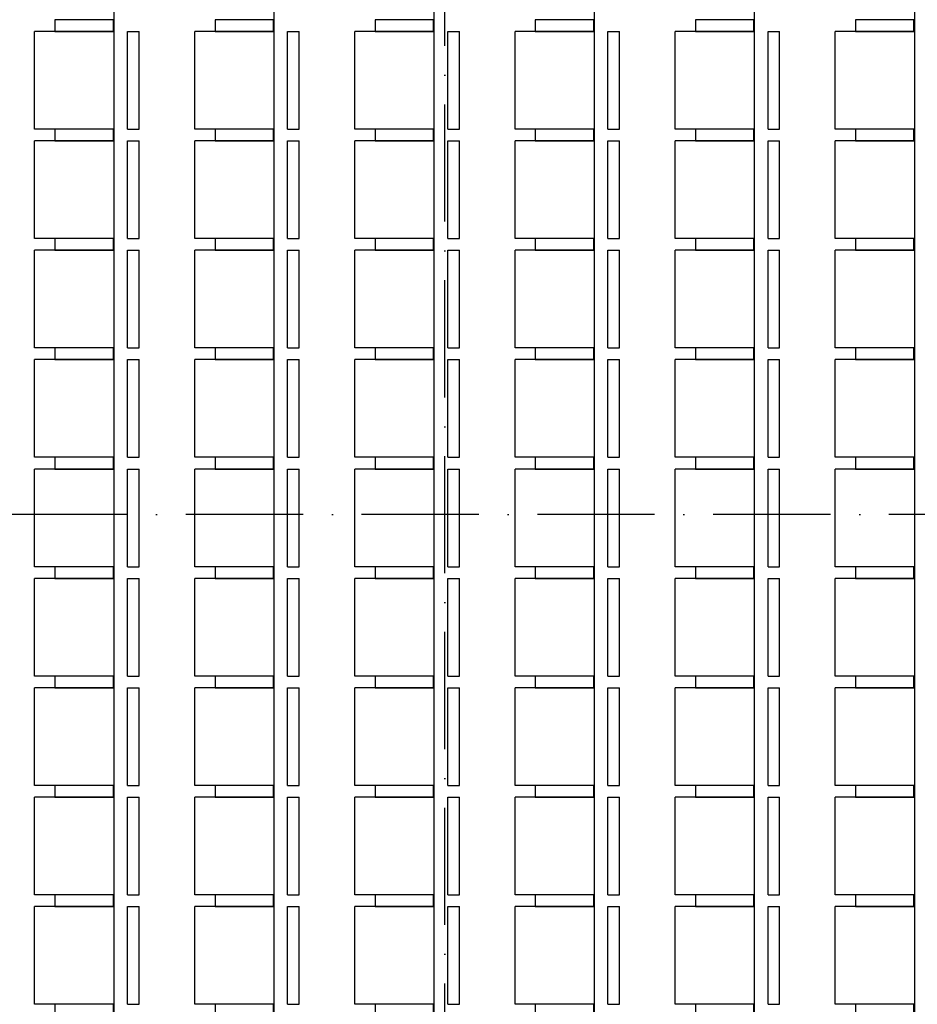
# Model space of a CAD drawing. Header units: millimetres. Extents: x 84333 to 240712, y -2244 to 84291.
# Tile 46 of 74: x 163841 to 168438, y 55271 to 60311. Entities that reach past the tile are written whole.
import ezdxf
from ezdxf.enums import TextEntityAlignment as Align

# ---------------------------------------------------------------- set-up
doc = ezdxf.new("R2010")
doc.units = ezdxf.units.MM
doc.header["$LTSCALE"] = 100
doc.linetypes.add('DASHDOT', pattern=[9, 6, -1.5, 0, -1.5])
for name, color, linetype in [('AFDELING', 4, 'CONTINUOUS'), ('AL$7----_STRAMIEN', 1, 'DASHDOT'), ('AL32----_BINNENKOZ', 7, 'CONTINUOUS'), ('EL6441--_DATACOM', 3, 'CONTINUOUS')]:
    doc.layers.add(name, color=color, linetype=linetype)
doc.styles.add('TECHNIC', font='technic_.ttf')

# ---------------------------------------------------------------- blocks, each defined once
blk = doc.blocks.new('A$C13e6995e')
at = {"layer": 'AL$7----_STRAMIEN', "color": 1}
blk.add_line((90860.3, 60023.5), (54905.6, 60023.5), dxfattribs=at)
blk.add_lwpolyline([(81684.9, 40820), (81684.9, 79257.4)], dxfattribs=at)
at = {"layer": 'AL32----_BINNENKOZ', "color": 8}
for p, q in [((79989.7, 65655), (79990, 54095)), ((80809.7, 65455), (80809.7, 54095)), ((81629.7, 65455), (81629.7, 54095)), ((82449.7, 65455), (82449.7, 54095)), ((83269.7, 65455), (83269.7, 54095)), ((84089.7, 65455), (84089.7, 54095)), ((79584.8, 61995.6), (79584.8, 62495.6)), ((79990, 62495.6), (79584.8, 62495.6)), ((79990, 62495.6), (79990, 61995.6)), ((80060.6, 61995.6), (80060.6, 62495.6)), ((80060.6, 62495.6), (80120.1, 62495.6)), ((80120.1, 61995.6), (80120.1, 62495.6)), ((80404.6, 61995.6), (80404.6, 62495.6)), ((80809.7, 62495.6), (80404.6, 62495.6)), ((80809.7, 62495.6), (80809.7, 61995.6)), ((80880.4, 61995.6), (80880.4, 62495.6)), ((80880.4, 62495.6), (80939.8, 62495.6)), ((80939.8, 61995.6), (80939.8, 62495.6)), ((81224.6, 61995.6), (81224.6, 62495.6)), ((81629.7, 62495.6), (81224.6, 62495.6)), ((81629.7, 62495.6), (81629.7, 61995.6)), ((81700.4, 61995.6), (81700.4, 62495.6)), ((81700.4, 62495.6), (81759.8, 62495.6)), ((81759.8, 61995.6), (81759.8, 62495.6)), ((82044.6, 61995.6), (82044.6, 62495.6)), ((82449.7, 62495.6), (82044.6, 62495.6)), ((82449.7, 62495.6), (82449.7, 61995.6)), ((82520.4, 61995.6), (82520.4, 62495.6)), ((82520.4, 62495.6), (82579.8, 62495.6)), ((82579.8, 61995.6), (82579.8, 62495.6)), ((82864.6, 61995.6), (82864.6, 62495.6)), ((83269.7, 62495.6), (82864.6, 62495.6)), ((83269.7, 62495.6), (83269.7, 61995.6)), ((83340.4, 61995.6), (83340.4, 62495.6)), ((83340.4, 62495.6), (83399.8, 62495.6)), ((83399.8, 61995.6), (83399.8, 62495.6)), ((83684.6, 61995.6), (83684.6, 62495.6)), ((84089.7, 62495.6), (83684.6, 62495.6)), ((84089.7, 62495.6), (84089.7, 61995.6)), ((79990, 61995.6), (79584.8, 61995.6)), ((80060.6, 61995.6), (80120.1, 61995.6)), ((80809.7, 61995.6), (80404.6, 61995.6)), ((80880.4, 61995.6), (80939.8, 61995.6)), ((81629.7, 61995.6), (81224.6, 61995.6)), ((81700.4, 61995.6), (81759.8, 61995.6)), ((82449.7, 61995.6), (82044.6, 61995.6)), ((82520.4, 61995.6), (82579.8, 61995.6)), ((83269.7, 61995.6), (82864.6, 61995.6)), ((83340.4, 61995.6), (83399.8, 61995.6)), ((84089.7, 61995.6), (83684.6, 61995.6)), ((79584.8, 61435.6), (79584.8, 61935.6)), ((79990, 61935.6), (79584.8, 61935.6)), ((79990, 61935.6), (79990, 61435.6)), ((80060.6, 61435.6), (80060.6, 61935.6)), ((80060.6, 61935.6), (80120.1, 61935.6)), ((80120.1, 61435.6), (80120.1, 61935.6)), ((80404.6, 61435.6), (80404.6, 61935.6)), ((80809.7, 61935.6), (80404.6, 61935.6)), ((80809.7, 61935.6), (80809.7, 61435.6)), ((80880.4, 61435.6), (80880.4, 61935.6)), ((80880.4, 61935.6), (80939.8, 61935.6)), ((80939.8, 61435.6), (80939.8, 61935.6)), ((81224.6, 61435.6), (81224.6, 61935.6)), ((81629.7, 61935.6), (81224.6, 61935.6)), ((81629.7, 61935.6), (81629.7, 61435.6)), ((81700.4, 61435.6), (81700.4, 61935.6)), ((81700.4, 61935.6), (81759.8, 61935.6)), ((81759.8, 61435.6), (81759.8, 61935.6)), ((82044.6, 61435.6), (82044.6, 61935.6)), ((82449.7, 61935.6), (82044.6, 61935.6)), ((82449.7, 61935.6), (82449.7, 61435.6)), ((82520.4, 61435.6), (82520.4, 61935.6)), ((82520.4, 61935.6), (82579.8, 61935.6)), ((82579.8, 61435.6), (82579.8, 61935.6)), ((82864.6, 61435.6), (82864.6, 61935.6)), ((83269.7, 61935.6), (82864.6, 61935.6)), ((83269.7, 61935.6), (83269.7, 61435.6)), ((83340.4, 61435.6), (83340.4, 61935.6)), ((83340.4, 61935.6), (83399.8, 61935.6)), ((83399.8, 61435.6), (83399.8, 61935.6)), ((83684.6, 61435.6), (83684.6, 61935.6)), ((84089.7, 61935.6), (83684.6, 61935.6)), ((84089.7, 61935.6), (84089.7, 61435.6)), ((79990, 61435.6), (79584.8, 61435.6)), ((80060.6, 61435.6), (80120.1, 61435.6)), ((80809.7, 61435.6), (80404.6, 61435.6)), ((80880.4, 61435.6), (80939.8, 61435.6)), ((81629.7, 61435.6), (81224.6, 61435.6)), ((81700.4, 61435.6), (81759.8, 61435.6)), ((82449.7, 61435.6), (82044.6, 61435.6)), ((82520.4, 61435.6), (82579.8, 61435.6)), ((83269.7, 61435.6), (82864.6, 61435.6)), ((83340.4, 61435.6), (83399.8, 61435.6)), ((84089.7, 61435.6), (83684.6, 61435.6)), ((79584.8, 60875.6), (79584.8, 61375.6)), ((79990, 61375.6), (79584.8, 61375.6)), ((79990, 61375.6), (79990, 60875.6)), ((80060.6, 60875.6), (80060.6, 61375.6)), ((80060.6, 61375.6), (80120.1, 61375.6)), ((80120.1, 60875.6), (80120.1, 61375.6)), ((80404.6, 60875.6), (80404.6, 61375.6)), ((80809.7, 61375.6), (80404.6, 61375.6)), ((80809.7, 61375.6), (80809.7, 60875.6)), ((80880.4, 60875.6), (80880.4, 61375.6)), ((80880.4, 61375.6), (80939.8, 61375.6)), ((80939.8, 60875.6), (80939.8, 61375.6)), ((81224.6, 60875.6), (81224.6, 61375.6)), ((81629.7, 61375.6), (81224.6, 61375.6)), ((81629.7, 61375.6), (81629.7, 60875.6)), ((81700.4, 60875.6), (81700.4, 61375.6)), ((81700.4, 61375.6), (81759.8, 61375.6)), ((81759.8, 60875.6), (81759.8, 61375.6)), ((82044.6, 60875.6), (82044.6, 61375.6)), ((82449.7, 61375.6), (82044.6, 61375.6)), ((82449.7, 61375.6), (82449.7, 60875.6)), ((82520.4, 60875.6), (82520.4, 61375.6)), ((82520.4, 61375.6), (82579.8, 61375.6)), ((82579.8, 60875.6), (82579.8, 61375.6)), ((82864.6, 60875.6), (82864.6, 61375.6)), ((83269.7, 61375.6), (82864.6, 61375.6)), ((83269.7, 61375.6), (83269.7, 60875.6)), ((83340.4, 60875.6), (83340.4, 61375.6)), ((83340.4, 61375.6), (83399.8, 61375.6)), ((83399.8, 60875.6), (83399.8, 61375.6)), ((83684.6, 60875.6), (83684.6, 61375.6)), ((84089.7, 61375.6), (83684.6, 61375.6)), ((84089.7, 61375.6), (84089.7, 60875.6)), ((79990, 60875.6), (79584.8, 60875.6)), ((80060.6, 60875.6), (80120.1, 60875.6)), ((80809.7, 60875.6), (80404.6, 60875.6)), ((80880.4, 60875.6), (80939.8, 60875.6)), ((81629.7, 60875.6), (81224.6, 60875.6)), ((81700.4, 60875.6), (81759.8, 60875.6)), ((82449.7, 60875.6), (82044.6, 60875.6)), ((82520.4, 60875.6), (82579.8, 60875.6)), ((83269.7, 60875.6), (82864.6, 60875.6)), ((83340.4, 60875.6), (83399.8, 60875.6)), ((84089.7, 60875.6), (83684.6, 60875.6)), ((79584.8, 60315.6), (79584.8, 60815.6)), ((79990, 60815.6), (79584.8, 60815.6)), ((79990, 60815.6), (79990, 60315.6)), ((80060.6, 60315.6), (80060.6, 60815.6)), ((80060.6, 60815.6), (80120.1, 60815.6)), ((80120.1, 60315.6), (80120.1, 60815.6)), ((80404.6, 60315.6), (80404.6, 60815.6)), ((80809.7, 60815.6), (80404.6, 60815.6)), ((80809.7, 60815.6), (80809.7, 60315.6)), ((80880.4, 60315.6), (80880.4, 60815.6)), ((80880.4, 60815.6), (80939.8, 60815.6)), ((80939.8, 60315.6), (80939.8, 60815.6)), ((81224.6, 60315.6), (81224.6, 60815.6)), ((81629.7, 60815.6), (81224.6, 60815.6)), ((81629.7, 60815.6), (81629.7, 60315.6)), ((81700.4, 60315.6), (81700.4, 60815.6)), ((81700.4, 60815.6), (81759.8, 60815.6)), ((81759.8, 60315.6), (81759.8, 60815.6)), ((82044.6, 60315.6), (82044.6, 60815.6)), ((82449.7, 60815.6), (82044.6, 60815.6)), ((82449.7, 60815.6), (82449.7, 60315.6)), ((82520.4, 60315.6), (82520.4, 60815.6)), ((82520.4, 60815.6), (82579.8, 60815.6)), ((82579.8, 60315.6), (82579.8, 60815.6)), ((82864.6, 60315.6), (82864.6, 60815.6)), ((83269.7, 60815.6), (82864.6, 60815.6)), ((83269.7, 60815.6), (83269.7, 60315.6)), ((83340.4, 60315.6), (83340.4, 60815.6)), ((83340.4, 60815.6), (83399.8, 60815.6)), ((83399.8, 60315.6), (83399.8, 60815.6)), ((83684.6, 60315.6), (83684.6, 60815.6)), ((84089.7, 60815.6), (83684.6, 60815.6)), ((84089.7, 60815.6), (84089.7, 60315.6)), ((79990, 60315.6), (79584.8, 60315.6)), ((80060.6, 60315.6), (80120.1, 60315.6)), ((80809.7, 60315.6), (80404.6, 60315.6)), ((80880.4, 60315.6), (80939.8, 60315.6)), ((81629.7, 60315.6), (81224.6, 60315.6)), ((81700.4, 60315.6), (81759.8, 60315.6)), ((82449.7, 60315.6), (82044.6, 60315.6)), ((82520.4, 60315.6), (82579.8, 60315.6)), ((83269.7, 60315.6), (82864.6, 60315.6)), ((83340.4, 60315.6), (83399.8, 60315.6)), ((84089.7, 60315.6), (83684.6, 60315.6)), ((79584.8, 59755.6), (79584.8, 60255.6)), ((79990, 60255.6), (79584.8, 60255.6)), ((79990, 60255.6), (79990, 59755.6)), ((80060.6, 59755.6), (80060.6, 60255.6)), ((80060.6, 60255.6), (80120.1, 60255.6)), ((80120.1, 59755.6), (80120.1, 60255.6)), ((80404.6, 59755.6), (80404.6, 60255.6)), ((80809.7, 60255.6), (80404.6, 60255.6)), ((80809.7, 60255.6), (80809.7, 59755.6)), ((80880.4, 59755.6), (80880.4, 60255.6)), ((80880.4, 60255.6), (80939.8, 60255.6)), ((80939.8, 59755.6), (80939.8, 60255.6)), ((81224.6, 59755.6), (81224.6, 60255.6)), ((81629.7, 60255.6), (81224.6, 60255.6)), ((81629.7, 60255.6), (81629.7, 59755.6)), ((81700.4, 59755.6), (81700.4, 60255.6)), ((81700.4, 60255.6), (81759.8, 60255.6)), ((81759.8, 59755.6), (81759.8, 60255.6)), ((82044.6, 59755.6), (82044.6, 60255.6)), ((82449.7, 60255.6), (82044.6, 60255.6)), ((82449.7, 60255.6), (82449.7, 59755.6)), ((82520.4, 59755.6), (82520.4, 60255.6)), ((82520.4, 60255.6), (82579.8, 60255.6)), ((82579.8, 59755.6), (82579.8, 60255.6)), ((82864.6, 59755.6), (82864.6, 60255.6)), ((83269.7, 60255.6), (82864.6, 60255.6)), ((83269.7, 60255.6), (83269.7, 59755.6)), ((83340.4, 59755.6), (83340.4, 60255.6)), ((83340.4, 60255.6), (83399.8, 60255.6)), ((83399.8, 59755.6), (83399.8, 60255.6)), ((83684.6, 59755.6), (83684.6, 60255.6)), ((84089.7, 60255.6), (83684.6, 60255.6)), ((84089.7, 60255.6), (84089.7, 59755.6)), ((79990, 59755.6), (79584.8, 59755.6)), ((80060.6, 59755.6), (80120.1, 59755.6)), ((80809.7, 59755.6), (80404.6, 59755.6)), ((80880.4, 59755.6), (80939.8, 59755.6)), ((81629.7, 59755.6), (81224.6, 59755.6)), ((81700.4, 59755.6), (81759.8, 59755.6)), ((82449.7, 59755.6), (82044.6, 59755.6)), ((82520.4, 59755.6), (82579.8, 59755.6)), ((83269.7, 59755.6), (82864.6, 59755.6)), ((83340.4, 59755.6), (83399.8, 59755.6)), ((84089.7, 59755.6), (83684.6, 59755.6)), ((79584.8, 59195.6), (79584.8, 59695.6)), ((79990, 59695.6), (79584.8, 59695.6)), ((79990, 59695.6), (79990, 59195.6)), ((80060.6, 59195.6), (80060.6, 59695.6)), ((80060.6, 59695.6), (80120.1, 59695.6)), ((80120.1, 59195.6), (80120.1, 59695.6)), ((80404.6, 59195.6), (80404.6, 59695.6)), ((80809.7, 59695.6), (80404.6, 59695.6)), ((80809.7, 59695.6), (80809.7, 59195.6)), ((80880.4, 59195.6), (80880.4, 59695.6)), ((80880.4, 59695.6), (80939.8, 59695.6)), ((80939.8, 59195.6), (80939.8, 59695.6)), ((81224.6, 59195.6), (81224.6, 59695.6)), ((81629.7, 59695.6), (81224.6, 59695.6)), ((81629.7, 59695.6), (81629.7, 59195.6)), ((81700.4, 59195.6), (81700.4, 59695.6)), ((81700.4, 59695.6), (81759.8, 59695.6)), ((81759.8, 59195.6), (81759.8, 59695.6)), ((82044.6, 59195.6), (82044.6, 59695.6)), ((82449.7, 59695.6), (82044.6, 59695.6)), ((82449.7, 59695.6), (82449.7, 59195.6)), ((82520.4, 59195.6), (82520.4, 59695.6)), ((82520.4, 59695.6), (82579.8, 59695.6)), ((82579.8, 59195.6), (82579.8, 59695.6)), ((82864.6, 59195.6), (82864.6, 59695.6)), ((83269.7, 59695.6), (82864.6, 59695.6)), ((83269.7, 59695.6), (83269.7, 59195.6)), ((83340.4, 59195.6), (83340.4, 59695.6)), ((83340.4, 59695.6), (83399.8, 59695.6)), ((83399.8, 59195.6), (83399.8, 59695.6)), ((83684.6, 59195.6), (83684.6, 59695.6)), ((84089.7, 59695.6), (83684.6, 59695.6)), ((84089.7, 59695.6), (84089.7, 59195.6)), ((79990, 59195.6), (79584.8, 59195.6)), ((80060.6, 59195.6), (80120.1, 59195.6)), ((80809.7, 59195.6), (80404.6, 59195.6)), ((80880.4, 59195.6), (80939.8, 59195.6)), ((81629.7, 59195.6), (81224.6, 59195.6)), ((81700.4, 59195.6), (81759.8, 59195.6)), ((82449.7, 59195.6), (82044.6, 59195.6)), ((82520.4, 59195.6), (82579.8, 59195.6)), ((83269.7, 59195.6), (82864.6, 59195.6)), ((83340.4, 59195.6), (83399.8, 59195.6)), ((84089.7, 59195.6), (83684.6, 59195.6)), ((79584.8, 58635.6), (79584.8, 59135.6)), ((79990, 59135.6), (79584.8, 59135.6)), ((79990, 59135.6), (79990, 58635.6)), ((80060.6, 58635.6), (80060.6, 59135.6)), ((80060.6, 59135.6), (80120.1, 59135.6)), ((80120.1, 58635.6), (80120.1, 59135.6)), ((80404.6, 58635.6), (80404.6, 59135.6)), ((80809.7, 59135.6), (80404.6, 59135.6)), ((80809.7, 59135.6), (80809.7, 58635.6)), ((80880.4, 58635.6), (80880.4, 59135.6)), ((80880.4, 59135.6), (80939.8, 59135.6)), ((80939.8, 58635.6), (80939.8, 59135.6)), ((81224.6, 58635.6), (81224.6, 59135.6)), ((81629.7, 59135.6), (81224.6, 59135.6)), ((81629.7, 59135.6), (81629.7, 58635.6)), ((81700.4, 58635.6), (81700.4, 59135.6)), ((81700.4, 59135.6), (81759.8, 59135.6)), ((81759.8, 58635.6), (81759.8, 59135.6)), ((82044.6, 58635.6), (82044.6, 59135.6)), ((82449.7, 59135.6), (82044.6, 59135.6)), ((82449.7, 59135.6), (82449.7, 58635.6)), ((82520.4, 58635.6), (82520.4, 59135.6)), ((82520.4, 59135.6), (82579.8, 59135.6)), ((82579.8, 58635.6), (82579.8, 59135.6)), ((82864.6, 58635.6), (82864.6, 59135.6)), ((83269.7, 59135.6), (82864.6, 59135.6)), ((83269.7, 59135.6), (83269.7, 58635.6)), ((83340.4, 58635.6), (83340.4, 59135.6)), ((83340.4, 59135.6), (83399.8, 59135.6)), ((83399.8, 58635.6), (83399.8, 59135.6)), ((83684.6, 58635.6), (83684.6, 59135.6)), ((84089.7, 59135.6), (83684.6, 59135.6)), ((84089.7, 59135.6), (84089.7, 58635.6)), ((79990, 58635.6), (79584.8, 58635.6)), ((80060.6, 58635.6), (80120.1, 58635.6)), ((80809.7, 58635.6), (80404.6, 58635.6)), ((80880.4, 58635.6), (80939.8, 58635.6)), ((81629.7, 58635.6), (81224.6, 58635.6)), ((81700.4, 58635.6), (81759.8, 58635.6)), ((82449.7, 58635.6), (82044.6, 58635.6)), ((82520.4, 58635.6), (82579.8, 58635.6)), ((83269.7, 58635.6), (82864.6, 58635.6)), ((83340.4, 58635.6), (83399.8, 58635.6)), ((84089.7, 58635.6), (83684.6, 58635.6)), ((79584.8, 58075.6), (79584.8, 58575.6)), ((79990, 58575.6), (79584.8, 58575.6)), ((79990, 58575.6), (79990, 58075.6)), ((80060.6, 58075.6), (80060.6, 58575.6)), ((80060.6, 58575.6), (80120.1, 58575.6)), ((80120.1, 58075.6), (80120.1, 58575.6)), ((80404.6, 58075.6), (80404.6, 58575.6)), ((80809.7, 58575.6), (80404.6, 58575.6)), ((80809.7, 58575.6), (80809.7, 58075.6)), ((80880.4, 58075.6), (80880.4, 58575.6)), ((80880.4, 58575.6), (80939.8, 58575.6)), ((80939.8, 58075.6), (80939.8, 58575.6)), ((81224.6, 58075.6), (81224.6, 58575.6)), ((81629.7, 58575.6), (81224.6, 58575.6)), ((81629.7, 58575.6), (81629.7, 58075.6)), ((81700.4, 58075.6), (81700.4, 58575.6)), ((81700.4, 58575.6), (81759.8, 58575.6)), ((81759.8, 58075.6), (81759.8, 58575.6)), ((82044.6, 58075.6), (82044.6, 58575.6)), ((82449.7, 58575.6), (82044.6, 58575.6)), ((82449.7, 58575.6), (82449.7, 58075.6)), ((82520.4, 58075.6), (82520.4, 58575.6)), ((82520.4, 58575.6), (82579.8, 58575.6)), ((82579.8, 58075.6), (82579.8, 58575.6)), ((82864.6, 58075.6), (82864.6, 58575.6)), ((83269.7, 58575.6), (82864.6, 58575.6)), ((83269.7, 58575.6), (83269.7, 58075.6)), ((83340.4, 58075.6), (83340.4, 58575.6)), ((83340.4, 58575.6), (83399.8, 58575.6)), ((83399.8, 58075.6), (83399.8, 58575.6)), ((83684.6, 58075.6), (83684.6, 58575.6)), ((84089.7, 58575.6), (83684.6, 58575.6)), ((84089.7, 58575.6), (84089.7, 58075.6)), ((79990, 58075.6), (79584.8, 58075.6)), ((80060.6, 58075.6), (80120.1, 58075.6)), ((80809.7, 58075.6), (80404.6, 58075.6)), ((80880.4, 58075.6), (80939.8, 58075.6)), ((81629.7, 58075.6), (81224.6, 58075.6)), ((81700.4, 58075.6), (81759.8, 58075.6)), ((82449.7, 58075.6), (82044.6, 58075.6)), ((82520.4, 58075.6), (82579.8, 58075.6)), ((83269.7, 58075.6), (82864.6, 58075.6)), ((83340.4, 58075.6), (83399.8, 58075.6)), ((84089.7, 58075.6), (83684.6, 58075.6)), ((79584.8, 57515.6), (79584.8, 58015.6)), ((79990, 58015.6), (79584.8, 58015.6)), ((79990, 58015.6), (79990, 57515.6)), ((80060.6, 57515.6), (80060.6, 58015.6)), ((80060.6, 58015.6), (80120.1, 58015.6)), ((80120.1, 57515.6), (80120.1, 58015.6)), ((80404.6, 57515.6), (80404.6, 58015.6)), ((80809.7, 58015.6), (80404.6, 58015.6)), ((80809.7, 58015.6), (80809.7, 57515.6)), ((80880.4, 57515.6), (80880.4, 58015.6)), ((80880.4, 58015.6), (80939.8, 58015.6)), ((80939.8, 57515.6), (80939.8, 58015.6)), ((81224.6, 57515.6), (81224.6, 58015.6)), ((81629.7, 58015.6), (81224.6, 58015.6)), ((81629.7, 58015.6), (81629.7, 57515.6)), ((81700.4, 57515.6), (81700.4, 58015.6)), ((81700.4, 58015.6), (81759.8, 58015.6)), ((81759.8, 57515.6), (81759.8, 58015.6)), ((82044.6, 57515.6), (82044.6, 58015.6)), ((82449.7, 58015.6), (82044.6, 58015.6)), ((82449.7, 58015.6), (82449.7, 57515.6)), ((82520.4, 57515.6), (82520.4, 58015.6)), ((82520.4, 58015.6), (82579.8, 58015.6)), ((82579.8, 57515.6), (82579.8, 58015.6)), ((82864.6, 57515.6), (82864.6, 58015.6)), ((83269.7, 58015.6), (82864.6, 58015.6)), ((83269.7, 58015.6), (83269.7, 57515.6)), ((83340.4, 57515.6), (83340.4, 58015.6)), ((83340.4, 58015.6), (83399.8, 58015.6)), ((83399.8, 57515.6), (83399.8, 58015.6)), ((83684.6, 57515.6), (83684.6, 58015.6)), ((84089.7, 58015.6), (83684.6, 58015.6)), ((84089.7, 58015.6), (84089.7, 57515.6)), ((79990, 57515.6), (79584.8, 57515.6)), ((80060.6, 57515.6), (80120.1, 57515.6)), ((80809.7, 57515.6), (80404.6, 57515.6)), ((80880.4, 57515.6), (80939.8, 57515.6)), ((81629.7, 57515.6), (81224.6, 57515.6)), ((81700.4, 57515.6), (81759.8, 57515.6)), ((82449.7, 57515.6), (82044.6, 57515.6)), ((82520.4, 57515.6), (82579.8, 57515.6)), ((83269.7, 57515.6), (82864.6, 57515.6)), ((83340.4, 57515.6), (83399.8, 57515.6)), ((84089.7, 57515.6), (83684.6, 57515.6))]:
    blk.add_line(p, q, dxfattribs=at)
for points in [[(79688.8, 62495.6), (79987.8, 62495.6), (79987.8, 62555.6), (79688.8, 62555.6)], [(79688.8, 62495.6), (79987.8, 62495.6), (79987.8, 62555.6), (79688.8, 62555.6)], [(80508.6, 62495.6), (80807.5, 62495.6), (80807.5, 62555.6), (80508.6, 62555.6)], [(80508.6, 62495.6), (80807.5, 62495.6), (80807.5, 62555.6), (80508.6, 62555.6)], [(81328.6, 62495.6), (81627.5, 62495.6), (81627.5, 62555.6), (81328.6, 62555.6)], [(81328.6, 62495.6), (81627.5, 62495.6), (81627.5, 62555.6), (81328.6, 62555.6)], [(82148.6, 62495.6), (82447.5, 62495.6), (82447.5, 62555.6), (82148.6, 62555.6)], [(82148.6, 62495.6), (82447.5, 62495.6), (82447.5, 62555.6), (82148.6, 62555.6)], [(82968.6, 62495.6), (83267.5, 62495.6), (83267.5, 62555.6), (82968.6, 62555.6)], [(82968.6, 62495.6), (83267.5, 62495.6), (83267.5, 62555.6), (82968.6, 62555.6)], [(83788.6, 62495.6), (84087.5, 62495.6), (84087.5, 62555.6), (83788.6, 62555.6)], [(83788.6, 62495.6), (84087.5, 62495.6), (84087.5, 62555.6), (83788.6, 62555.6)], [(79688.8, 61935.6), (79987.8, 61935.6), (79987.8, 61995.6), (79688.8, 61995.6)], [(79688.8, 61935.6), (79987.8, 61935.6), (79987.8, 61995.6), (79688.8, 61995.6)], [(80508.6, 61935.6), (80807.5, 61935.6), (80807.5, 61995.6), (80508.6, 61995.6)], [(80508.6, 61935.6), (80807.5, 61935.6), (80807.5, 61995.6), (80508.6, 61995.6)], [(81328.6, 61935.6), (81627.5, 61935.6), (81627.5, 61995.6), (81328.6, 61995.6)], [(81328.6, 61935.6), (81627.5, 61935.6), (81627.5, 61995.6), (81328.6, 61995.6)], [(82148.6, 61935.6), (82447.5, 61935.6), (82447.5, 61995.6), (82148.6, 61995.6)], [(82148.6, 61935.6), (82447.5, 61935.6), (82447.5, 61995.6), (82148.6, 61995.6)], [(82968.6, 61935.6), (83267.5, 61935.6), (83267.5, 61995.6), (82968.6, 61995.6)], [(82968.6, 61935.6), (83267.5, 61935.6), (83267.5, 61995.6), (82968.6, 61995.6)], [(83788.6, 61935.6), (84087.5, 61935.6), (84087.5, 61995.6), (83788.6, 61995.6)], [(83788.6, 61935.6), (84087.5, 61935.6), (84087.5, 61995.6), (83788.6, 61995.6)], [(79688.8, 61375.6), (79987.8, 61375.6), (79987.8, 61435.6), (79688.8, 61435.6)], [(79688.8, 61375.6), (79987.8, 61375.6), (79987.8, 61435.6), (79688.8, 61435.6)], [(80508.6, 61375.6), (80807.5, 61375.6), (80807.5, 61435.6), (80508.6, 61435.6)], [(80508.6, 61375.6), (80807.5, 61375.6), (80807.5, 61435.6), (80508.6, 61435.6)], [(81328.6, 61375.6), (81627.5, 61375.6), (81627.5, 61435.6), (81328.6, 61435.6)], [(81328.6, 61375.6), (81627.5, 61375.6), (81627.5, 61435.6), (81328.6, 61435.6)], [(82148.6, 61375.6), (82447.5, 61375.6), (82447.5, 61435.6), (82148.6, 61435.6)], [(82148.6, 61375.6), (82447.5, 61375.6), (82447.5, 61435.6), (82148.6, 61435.6)], [(82968.6, 61375.6), (83267.5, 61375.6), (83267.5, 61435.6), (82968.6, 61435.6)], [(82968.6, 61375.6), (83267.5, 61375.6), (83267.5, 61435.6), (82968.6, 61435.6)], [(83788.6, 61375.6), (84087.5, 61375.6), (84087.5, 61435.6), (83788.6, 61435.6)], [(83788.6, 61375.6), (84087.5, 61375.6), (84087.5, 61435.6), (83788.6, 61435.6)], [(79688.8, 60815.6), (79987.8, 60815.6), (79987.8, 60875.6), (79688.8, 60875.6)], [(79688.8, 60815.6), (79987.8, 60815.6), (79987.8, 60875.6), (79688.8, 60875.6)], [(80508.6, 60815.6), (80807.5, 60815.6), (80807.5, 60875.6), (80508.6, 60875.6)], [(80508.6, 60815.6), (80807.5, 60815.6), (80807.5, 60875.6), (80508.6, 60875.6)], [(81328.6, 60815.6), (81627.5, 60815.6), (81627.5, 60875.6), (81328.6, 60875.6)], [(81328.6, 60815.6), (81627.5, 60815.6), (81627.5, 60875.6), (81328.6, 60875.6)], [(82148.6, 60815.6), (82447.5, 60815.6), (82447.5, 60875.6), (82148.6, 60875.6)], [(82148.6, 60815.6), (82447.5, 60815.6), (82447.5, 60875.6), (82148.6, 60875.6)], [(82968.6, 60815.6), (83267.5, 60815.6), (83267.5, 60875.6), (82968.6, 60875.6)], [(82968.6, 60815.6), (83267.5, 60815.6), (83267.5, 60875.6), (82968.6, 60875.6)], [(83788.6, 60815.6), (84087.5, 60815.6), (84087.5, 60875.6), (83788.6, 60875.6)], [(83788.6, 60815.6), (84087.5, 60815.6), (84087.5, 60875.6), (83788.6, 60875.6)], [(79688.8, 60255.6), (79987.8, 60255.6), (79987.8, 60315.6), (79688.8, 60315.6)], [(79688.8, 60255.6), (79987.8, 60255.6), (79987.8, 60315.6), (79688.8, 60315.6)], [(80508.6, 60255.6), (80807.5, 60255.6), (80807.5, 60315.6), (80508.6, 60315.6)], [(80508.6, 60255.6), (80807.5, 60255.6), (80807.5, 60315.6), (80508.6, 60315.6)], [(81328.6, 60255.6), (81627.5, 60255.6), (81627.5, 60315.6), (81328.6, 60315.6)], [(81328.6, 60255.6), (81627.5, 60255.6), (81627.5, 60315.6), (81328.6, 60315.6)], [(82148.6, 60255.6), (82447.5, 60255.6), (82447.5, 60315.6), (82148.6, 60315.6)], [(82148.6, 60255.6), (82447.5, 60255.6), (82447.5, 60315.6), (82148.6, 60315.6)], [(82968.6, 60255.6), (83267.5, 60255.6), (83267.5, 60315.6), (82968.6, 60315.6)], [(82968.6, 60255.6), (83267.5, 60255.6), (83267.5, 60315.6), (82968.6, 60315.6)], [(83788.6, 60255.6), (84087.5, 60255.6), (84087.5, 60315.6), (83788.6, 60315.6)], [(83788.6, 60255.6), (84087.5, 60255.6), (84087.5, 60315.6), (83788.6, 60315.6)], [(79688.8, 59695.6), (79987.8, 59695.6), (79987.8, 59755.6), (79688.8, 59755.6)], [(79688.8, 59695.6), (79987.8, 59695.6), (79987.8, 59755.6), (79688.8, 59755.6)], [(80508.6, 59695.6), (80807.5, 59695.6), (80807.5, 59755.6), (80508.6, 59755.6)], [(80508.6, 59695.6), (80807.5, 59695.6), (80807.5, 59755.6), (80508.6, 59755.6)], [(81328.6, 59695.6), (81627.5, 59695.6), (81627.5, 59755.6), (81328.6, 59755.6)], [(81328.6, 59695.6), (81627.5, 59695.6), (81627.5, 59755.6), (81328.6, 59755.6)], [(82148.6, 59695.6), (82447.5, 59695.6), (82447.5, 59755.6), (82148.6, 59755.6)], [(82148.6, 59695.6), (82447.5, 59695.6), (82447.5, 59755.6), (82148.6, 59755.6)], [(82968.6, 59695.6), (83267.5, 59695.6), (83267.5, 59755.6), (82968.6, 59755.6)], [(82968.6, 59695.6), (83267.5, 59695.6), (83267.5, 59755.6), (82968.6, 59755.6)], [(83788.6, 59695.6), (84087.5, 59695.6), (84087.5, 59755.6), (83788.6, 59755.6)], [(83788.6, 59695.6), (84087.5, 59695.6), (84087.5, 59755.6), (83788.6, 59755.6)], [(79688.8, 59135.6), (79987.8, 59135.6), (79987.8, 59195.6), (79688.8, 59195.6)], [(79688.8, 59135.6), (79987.8, 59135.6), (79987.8, 59195.6), (79688.8, 59195.6)], [(80508.6, 59135.6), (80807.5, 59135.6), (80807.5, 59195.6), (80508.6, 59195.6)], [(80508.6, 59135.6), (80807.5, 59135.6), (80807.5, 59195.6), (80508.6, 59195.6)], [(81328.6, 59135.6), (81627.5, 59135.6), (81627.5, 59195.6), (81328.6, 59195.6)], [(81328.6, 59135.6), (81627.5, 59135.6), (81627.5, 59195.6), (81328.6, 59195.6)], [(82148.6, 59135.6), (82447.5, 59135.6), (82447.5, 59195.6), (82148.6, 59195.6)], [(82148.6, 59135.6), (82447.5, 59135.6), (82447.5, 59195.6), (82148.6, 59195.6)], [(82968.6, 59135.6), (83267.5, 59135.6), (83267.5, 59195.6), (82968.6, 59195.6)], [(82968.6, 59135.6), (83267.5, 59135.6), (83267.5, 59195.6), (82968.6, 59195.6)], [(83788.6, 59135.6), (84087.5, 59135.6), (84087.5, 59195.6), (83788.6, 59195.6)], [(83788.6, 59135.6), (84087.5, 59135.6), (84087.5, 59195.6), (83788.6, 59195.6)], [(79688.8, 58575.6), (79987.8, 58575.6), (79987.8, 58635.6), (79688.8, 58635.6)], [(79688.8, 58575.6), (79987.8, 58575.6), (79987.8, 58635.6), (79688.8, 58635.6)], [(80508.6, 58575.6), (80807.5, 58575.6), (80807.5, 58635.6), (80508.6, 58635.6)], [(80508.6, 58575.6), (80807.5, 58575.6), (80807.5, 58635.6), (80508.6, 58635.6)], [(81328.6, 58575.6), (81627.5, 58575.6), (81627.5, 58635.6), (81328.6, 58635.6)], [(81328.6, 58575.6), (81627.5, 58575.6), (81627.5, 58635.6), (81328.6, 58635.6)], [(82148.6, 58575.6), (82447.5, 58575.6), (82447.5, 58635.6), (82148.6, 58635.6)], [(82148.6, 58575.6), (82447.5, 58575.6), (82447.5, 58635.6), (82148.6, 58635.6)], [(82968.6, 58575.6), (83267.5, 58575.6), (83267.5, 58635.6), (82968.6, 58635.6)], [(82968.6, 58575.6), (83267.5, 58575.6), (83267.5, 58635.6), (82968.6, 58635.6)], [(83788.6, 58575.6), (84087.5, 58575.6), (84087.5, 58635.6), (83788.6, 58635.6)], [(83788.6, 58575.6), (84087.5, 58575.6), (84087.5, 58635.6), (83788.6, 58635.6)], [(79688.8, 58015.6), (79987.8, 58015.6), (79987.8, 58075.6), (79688.8, 58075.6)], [(79688.8, 58015.6), (79987.8, 58015.6), (79987.8, 58075.6), (79688.8, 58075.6)], [(80508.6, 58015.6), (80807.5, 58015.6), (80807.5, 58075.6), (80508.6, 58075.6)], [(80508.6, 58015.6), (80807.5, 58015.6), (80807.5, 58075.6), (80508.6, 58075.6)], [(81328.6, 58015.6), (81627.5, 58015.6), (81627.5, 58075.6), (81328.6, 58075.6)], [(81328.6, 58015.6), (81627.5, 58015.6), (81627.5, 58075.6), (81328.6, 58075.6)], [(82148.6, 58015.6), (82447.5, 58015.6), (82447.5, 58075.6), (82148.6, 58075.6)], [(82148.6, 58015.6), (82447.5, 58015.6), (82447.5, 58075.6), (82148.6, 58075.6)], [(82968.6, 58015.6), (83267.5, 58015.6), (83267.5, 58075.6), (82968.6, 58075.6)], [(82968.6, 58015.6), (83267.5, 58015.6), (83267.5, 58075.6), (82968.6, 58075.6)], [(83788.6, 58015.6), (84087.5, 58015.6), (84087.5, 58075.6), (83788.6, 58075.6)], [(83788.6, 58015.6), (84087.5, 58015.6), (84087.5, 58075.6), (83788.6, 58075.6)], [(79688.8, 57455.6), (79987.8, 57455.6), (79987.8, 57515.6), (79688.8, 57515.6)], [(80508.6, 57455.6), (80807.5, 57455.6), (80807.5, 57515.6), (80508.6, 57515.6)], [(81328.6, 57455.6), (81627.5, 57455.6), (81627.5, 57515.6), (81328.6, 57515.6)], [(82148.6, 57455.6), (82447.5, 57455.6), (82447.5, 57515.6), (82148.6, 57515.6)], [(82968.6, 57455.6), (83267.5, 57455.6), (83267.5, 57515.6), (82968.6, 57515.6)], [(83788.6, 57455.6), (84087.5, 57455.6), (84087.5, 57515.6), (83788.6, 57515.6)]]:
    blk.add_lwpolyline(points, close=True, dxfattribs=at)
at = {"layer": 'AFDELING', "color": 8, "style": 'TECHNIC'}
for p in [(92219.2, 54467.7), (58038, 41625.4), (88107.6, 41443.8)]:
    blk.add_attdef('VIDE', text='', height=500, dxfattribs=at).set_placement(p, align=Align.CENTER)
blk.add_attdef('VIDE', text='', height=500, rotation=90, dxfattribs=at).set_placement((75128.7, 25766.1), align=Align.CENTER)

msp = doc.modelspace()

# ---------------------------------------------------------------- block references
at = {"layer": 'EL6441--_DATACOM'}
msp.add_blockref('A$C13e6995e', (84333, -2244.2), dxfattribs=at)

doc.saveas('drawing.dxf')
